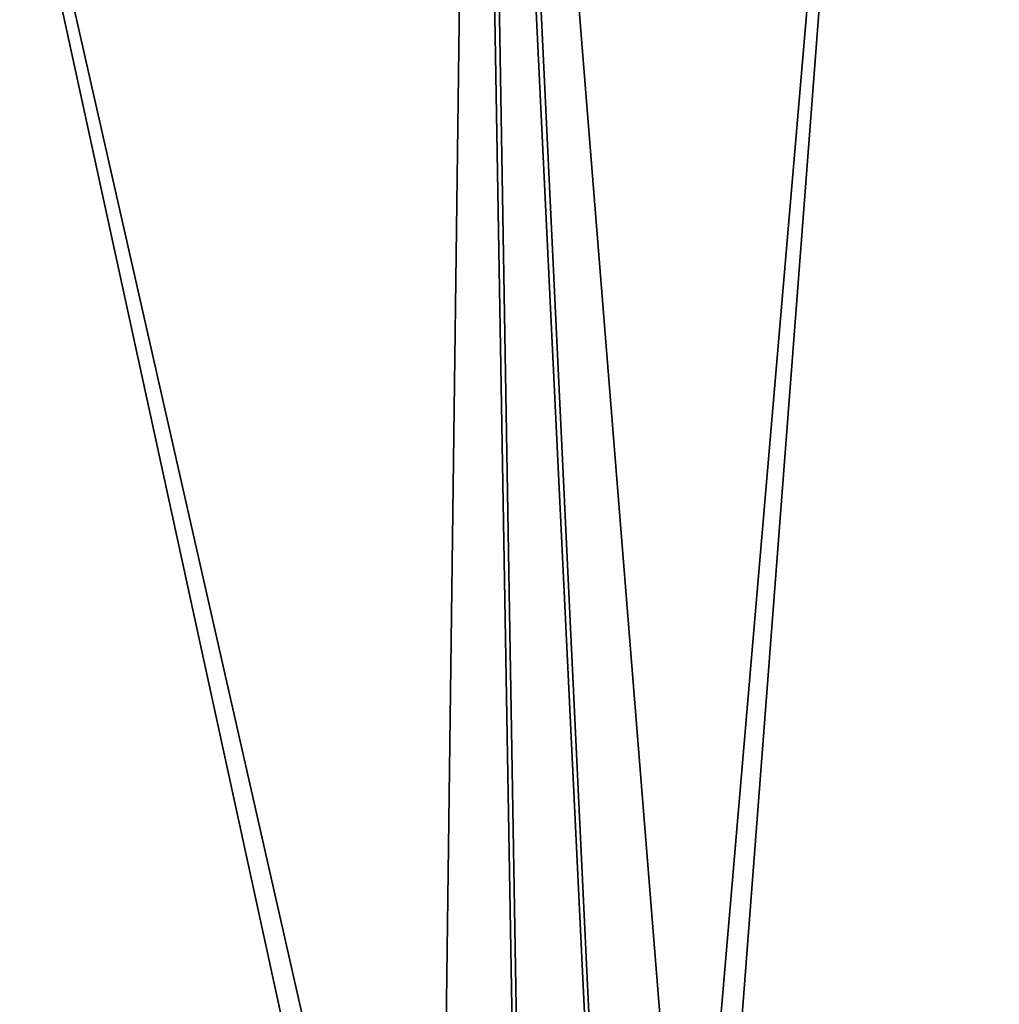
# Model space of a CAD drawing. Header units: millimetres. Extents: x -68 to 68, y 0 to 255.
# Tile 19 of 217: x -56.23 to -54.76, y 26.48 to 27.96. Entities that reach past the tile are written whole.
import ezdxf

# ---------------------------------------------------------------- set-up
doc = ezdxf.new("R2010")
doc.units = ezdxf.units.MM
doc.header["$LTSCALE"] = 41.718519
doc.layers.add('5', color=7, linetype='CONTINUOUS')
doc.layers.add('9', color=7, linetype='CONTINUOUS')

msp = doc.modelspace()

# ---------------------------------------------------------------- linework, layer by layer
at = {"layer": '5', "color": 7, "linetype": 'Continuous', "true_color": 0xf5f5f5}
for points in [[(-55.5538, 30, 38.341), (-57.3414, 30, 35.612), (-55.0455, 0.2869, 36.7802), (-55.5538, 30, 38.341)], [(-55.0455, 0.2869, 36.7802), (-57.3414, 30, 35.612), (-55.9316, 0.2869, 35.4183), (-55.0455, 0.2869, 36.7802)], [(-55.9316, 0.2869, 35.4183), (-57.3414, 30, 35.612), (-56.7839, 0.2869, 34.035), (-55.9316, 0.2869, 35.4183)], [(-57.3343, 30, -35.6234), (-55.5462, 30, -38.352), (-55.9316, 0.2869, -35.4183), (-57.3343, 30, -35.6234)], [(-56.7839, 0.2869, -34.035), (-57.3343, 30, -35.6234), (-55.9316, 0.2869, -35.4183), (-56.7839, 0.2869, -34.035)], [(-55.9316, 0.2869, -35.4183), (-55.5462, 30, -38.352), (-55.0455, 0.2869, -36.7802), (-55.9316, 0.2869, -35.4183)], [(-53.6364, 30, 40.9804), (-55.5538, 30, 38.341), (-53.1745, 0.2869, 39.4369), (-53.6364, 30, 40.9804)], [(-53.1745, 0.2869, 39.4369), (-55.5538, 30, 38.341), (-54.1263, 0.2869, 38.1201), (-53.1745, 0.2869, 39.4369)], [(-54.1263, 0.2869, 38.1201), (-55.5538, 30, 38.341), (-55.0455, 0.2869, 36.7802), (-54.1263, 0.2869, 38.1201)], [(-55.5462, 30, -38.352), (-53.6283, 30, -40.9909), (-54.1263, 0.2869, -38.1201), (-55.5462, 30, -38.352)], [(-55.0455, 0.2869, -36.7802), (-55.5462, 30, -38.352), (-54.1263, 0.2869, -38.1201), (-55.0455, 0.2869, -36.7802)]]:
    msp.add_3dface(points, dxfattribs=at)
at = {"layer": '9', "color": 7, "linetype": 'Continuous', "true_color": 0xf5f5f5}
for points in [[(-55.3657, 24.2869, -35.4651), (-56.6101, 30, -33.9308), (-56.9856, 24.2869, -32.7991), (-55.3657, 24.2869, -35.4651)], [(-56.9425, 24.2869, 32.8739), (-56.6101, 30, 33.9308), (-55.3139, 24.2869, 35.5459), (-56.9425, 24.2869, 32.8739)], [(-54.8769, 30, -36.6677), (-56.6101, 30, -33.9308), (-55.3657, 24.2869, -35.4651), (-54.8769, 30, -36.6677)], [(-56.6101, 30, 33.9308), (-54.8769, 30, 36.6677), (-55.3139, 24.2869, 35.5459), (-56.6101, 30, 33.9308)], [(-53.6212, 24.2869, -38.0514), (-54.8769, 30, -36.6677), (-55.3657, 24.2869, -35.4651), (-53.6212, 24.2869, -38.0514)], [(-55.3139, 24.2869, 35.5459), (-54.8769, 30, 36.6677), (-53.56, 24.2869, 38.1374), (-55.3139, 24.2869, 35.5459)], [(-53.0117, 30, -39.3161), (-54.8769, 30, -36.6677), (-53.6212, 24.2869, -38.0514), (-53.0117, 30, -39.3161)], [(-54.8769, 30, 36.6677), (-53.0117, 30, 39.3161), (-53.56, 24.2869, 38.1374), (-54.8769, 30, 36.6677)]]:
    msp.add_3dface(points, dxfattribs=at)

doc.saveas('drawing.dxf')
